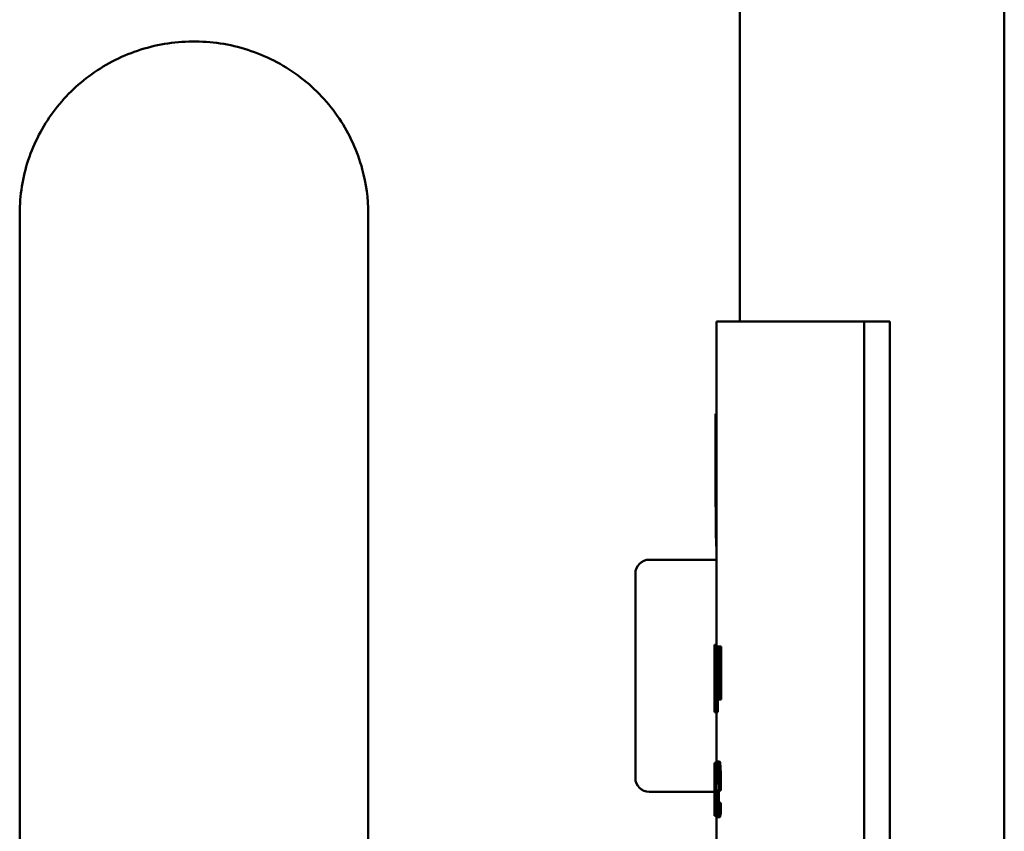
# Model space of a CAD drawing. Header units: millimetres. Extents: x 0 to 2100, y 0 to 1485.
# Tile 19 of 28: x 1514 to 1556, y 1075 to 1110. Entities that reach past the tile are written whole.
import ezdxf

# ---------------------------------------------------------------- set-up
doc = ezdxf.new("R2010")
doc.units = ezdxf.units.MM
doc.header["$LTSCALE"] = 5
doc.layers.add('Видимый контур (ГОСТ)', color=7, linetype='Continuous', lineweight=50)

msp = doc.modelspace()

# ---------------------------------------------------------------- linework, layer by layer
at = {"layer": 'Видимый контур (ГОСТ)'}
for p, q in [((1544.652, 1097.283), (1544.652, 1124.505)), ((1556.033, 953.505), (1556.033, 1124.505)), ((1513.652, 1064.657), (1513.652, 1101.938)), ((1528.652, 1067.916), (1528.652, 1101.938)), ((1543.652, 1097.283), (1550.006, 1097.283)), ((1543.652, 1083.294), (1543.652, 1097.283)), ((1550.006, 1062.283), (1550.006, 1097.283)), ((1550.006, 1097.283), (1551.101, 1097.283)), ((1551.101, 1097.283), (1551.101, 1062.283)), ((1543.609, 1089.497), (1543.609, 1093.303)), ((1543.609, 1093.303), (1543.652, 1093.303)), ((1540.752, 1087.027), (1543.652, 1087.027)), ((1540.152, 1077.627), (1540.152, 1086.427)), ((1543.557, 1083.359), (1543.652, 1083.359)), ((1543.558, 1083.294), (1543.588, 1083.294)), ((1543.588, 1081.336), (1543.588, 1083.294)), ((1543.588, 1083.294), (1543.61, 1083.294)), ((1543.61, 1083.294), (1543.626, 1083.294)), ((1543.61, 1083.294), (1543.61, 1081.007)), ((1543.626, 1082.403), (1543.626, 1083.294)), ((1543.626, 1083.294), (1543.713, 1083.294)), ((1543.713, 1083.294), (1543.713, 1081.007)), ((1543.713, 1083.294), (1543.739, 1083.294)), ((1543.739, 1081.007), (1543.739, 1083.294)), ((1543.739, 1083.294), (1543.84, 1083.294)), ((1543.84, 1083.294), (1543.84, 1081.007)), ((1543.552, 1081.383), (1543.552, 1082.916)), ((1543.577, 1082.971), (1543.563, 1082.971)), ((1543.577, 1082.971), (1543.577, 1081.336)), ((1543.626, 1082.403), (1543.644, 1082.403)), ((1543.626, 1081.313), (1543.626, 1082.091)), ((1543.637, 1082.091), (1543.626, 1082.091)), ((1543.644, 1082.403), (1543.713, 1082.403)), ((1543.553, 1081.336), (1543.554, 1081.336)), ((1543.553, 1081.336), (1543.553, 1080.459)), ((1543.557, 1081.336), (1543.577, 1081.336)), ((1543.588, 1081.336), (1543.596, 1081.336)), ((1543.596, 1080.459), (1543.596, 1081.336)), ((1543.596, 1081.336), (1543.61, 1081.336)), ((1543.626, 1081.313), (1543.637, 1081.313)), ((1543.555, 1080.459), (1543.555, 1081.012)), ((1543.584, 1081.012), (1543.555, 1081.012)), ((1543.584, 1081.012), (1543.584, 1080.459)), ((1543.644, 1081.007), (1543.61, 1081.007)), ((1543.644, 1081.007), (1543.713, 1081.007)), ((1543.696, 1081.007), (1543.696, 1080.459)), ((1543.739, 1081.007), (1543.713, 1081.007)), ((1543.739, 1081.007), (1543.84, 1081.007)), ((1543.555, 1080.459), (1543.553, 1080.459)), ((1543.555, 1080.459), (1543.584, 1080.459)), ((1543.596, 1080.459), (1543.584, 1080.459)), ((1543.596, 1080.459), (1543.696, 1080.459)), ((1543.652, 1078.276), (1543.652, 1080.459)), ((1543.552, 1075.989), (1543.552, 1078.276)), ((1543.552, 1078.276), (1543.554, 1078.276)), ((1543.554, 1078.276), (1543.557, 1078.276)), ((1543.554, 1078.276), (1543.554, 1075.989)), ((1543.557, 1077.384), (1543.557, 1078.276)), ((1543.557, 1078.276), (1543.592, 1078.276)), ((1543.592, 1078.276), (1543.592, 1075.989)), ((1543.592, 1078.276), (1543.606, 1078.276)), ((1543.606, 1075.989), (1543.606, 1078.276)), ((1543.606, 1078.276), (1543.654, 1078.276)), ((1543.675, 1078.34), (1543.776, 1078.34)), ((1543.649, 1077.844), (1543.7, 1077.844)), ((1543.557, 1077.384), (1543.563, 1077.384)), ((1543.563, 1077.384), (1543.592, 1077.384)), ((1543.64, 1077.387), (1543.709, 1077.387)), ((1540.752, 1077.027), (1543.552, 1077.027)), ((1543.557, 1076.295), (1543.557, 1077.073)), ((1543.56, 1077.073), (1543.557, 1077.073)), ((1543.734, 1077.093), (1543.64, 1077.093)), ((1543.734, 1077.093), (1543.734, 1077.303)), ((1543.734, 1077.093), (1543.834, 1077.093)), ((1543.834, 1077.303), (1543.834, 1077.093)), ((1543.73, 1076.549), (1543.731, 1076.549)), ((1543.731, 1076.129), (1543.731, 1076.549)), ((1543.731, 1076.549), (1543.831, 1076.549)), ((1543.831, 1076.549), (1543.831, 1076.129)), ((1543.557, 1076.295), (1543.56, 1076.295)), ((1543.731, 1076.129), (1543.831, 1076.129)), ((1543.552, 1075.989), (1543.554, 1075.989)), ((1543.562, 1075.989), (1543.554, 1075.989)), ((1543.562, 1075.989), (1543.592, 1075.989)), ((1543.606, 1075.989), (1543.592, 1075.989)), ((1543.606, 1075.989), (1543.658, 1075.989)), ((1543.652, 1074.082), (1543.652, 1075.989)), ((1543.681, 1075.937), (1543.781, 1075.937))]:
    msp.add_line(p, q, dxfattribs=at)
for centre, start, end in [((1540.752, 1086.427), 90, 180), ((1540.752, 1077.627), 180, 270)]:
    msp.add_arc(centre, 0.6, start, end, dxfattribs=at)
for points, knots in [([(1513.652, 1101.938), (1513.652, 1102.721), (1513.779, 1103.503), (1514.27, 1104.986), (1514.635, 1105.684), (1515.561, 1106.939), (1516.126, 1107.491), (1517.402, 1108.404), (1518.117, 1108.758), (1519.63, 1109.237), (1520.43, 1109.355), (1522.037, 1109.339), (1522.844, 1109.201), (1524.377, 1108.675), (1525.104, 1108.289), (1526.39, 1107.3), (1526.954, 1106.704), (1527.85, 1105.365), (1528.188, 1104.627), (1528.566, 1103.229), (1528.652, 1102.583), (1528.652, 1101.938)], [3.141593, 3.141593, 3.141593, 3.141593, 3.442945, 3.442945, 3.74773, 3.74773, 4.061675, 4.061675, 4.38743, 4.38743, 4.723175, 4.723175, 5.062716, 5.062716, 5.397869, 5.397869, 5.722338, 5.722338, 6.034677, 6.034677, 6.283185, 6.283185, 6.283185, 6.283185]), ([(1543.634, 1087.638), (1543.629, 1087.741), (1543.625, 1087.857), (1543.617, 1088.166), (1543.615, 1088.329), (1543.61, 1088.751), (1543.609, 1089.138), (1543.609, 1089.497)], [-0.1480397, -0.1480397, -0.1480397, -0.1480397, -0.1313131, -0.1313131, -0.1077754, -0.1077754, 0, 0, 0, 0]), ([(1543.552, 1082.151), (1543.552, 1082.263), (1543.552, 1082.377), (1543.552, 1082.586), (1543.552, 1082.683), (1543.552, 1082.917), (1543.552, 1083.017), (1543.552, 1083.176), (1543.553, 1083.24), (1543.554, 1083.337), (1543.555, 1083.359), (1543.557, 1083.359)], [-0.1535717, -0.1535717, -0.1535717, -0.1535717, -0.1301054, -0.1301054, -0.1093911, -0.1093911, -0.0771439, -0.0771439, -0.0417691, -0.0417691, 0, 0, 0, 0]), ([(1543.558, 1083.294), (1543.558, 1082.747), (1543.557, 1082.348), (1543.555, 1081.812), (1543.554, 1081.553), (1543.554, 1081.336)], [-0.166626, -0.166626, -0.166626, -0.166626, -0.0763131, -0.0763131, 0, 0, 0, 0]), ([(1543.557, 1081.336), (1543.558, 1081.547), (1543.56, 1081.797), (1543.561, 1082.203), (1543.563, 1082.51), (1543.563, 1082.971)], [-0.338127, -0.338127, -0.338127, -0.338127, -0.1383438, -0.1383438, 0, 0, 0, 0]), ([(1543.553, 1081.072), (1543.552, 1081.115), (1543.552, 1081.168), (1543.552, 1081.305), (1543.552, 1081.411), (1543.552, 1081.752), (1543.552, 1081.955), (1543.552, 1082.151)], [-0.153261, -0.153261, -0.153261, -0.153261, -0.109436, -0.109436, -0.058827, -0.058827, 0, 0, 0, 0]), ([(1543.637, 1082.091), (1543.643, 1082.091), (1543.649, 1082.096), (1543.658, 1082.068), (1543.661, 1082.049), (1543.664, 1082.02)], [-0.05202105, -0.05202105, -0.05202105, -0.05202105, -0.01715521, -0.01715521, 0, 0, 0, 0]), ([(1543.681, 1082.245), (1543.679, 1082.277), (1543.676, 1082.306), (1543.669, 1082.36), (1543.666, 1082.371), (1543.659, 1082.397), (1543.651, 1082.403), (1543.644, 1082.403)], [-0.0555489, -0.0555489, -0.0555489, -0.0555489, -0.04934973, -0.04934973, -0.04098935, -0.04098935, 0, 0, 0, 0]), ([(1543.664, 1082.02), (1543.665, 1082.003), (1543.666, 1081.983), (1543.669, 1081.93), (1543.67, 1081.902), (1543.672, 1081.826), (1543.672, 1081.767), (1543.672, 1081.709)], [-0.03082294, -0.03082294, -0.03082294, -0.03082294, -0.02473301, -0.02473301, -0.01759742, -0.01759742, 0, 0, 0, 0]), ([(1543.696, 1081.716), (1543.696, 1081.783), (1543.695, 1081.851), (1543.694, 1081.967), (1543.692, 1082.03), (1543.688, 1082.151), (1543.685, 1082.202), (1543.681, 1082.245)], [-0.06962634, -0.06962634, -0.06962634, -0.06962634, -0.04264562, -0.04264562, -0.02145647, -0.02145647, 0, 0, 0, 0]), ([(1543.672, 1081.709), (1543.672, 1081.668), (1543.672, 1081.627), (1543.671, 1081.554), (1543.67, 1081.525), (1543.667, 1081.456), (1543.665, 1081.424), (1543.663, 1081.397)], [-0.03696746, -0.03696746, -0.03696746, -0.03696746, -0.02484725, -0.02484725, -0.01443045, -0.01443045, 0, 0, 0, 0]), ([(1543.681, 1081.195), (1543.683, 1081.227), (1543.686, 1081.264), (1543.69, 1081.355), (1543.692, 1081.406), (1543.695, 1081.535), (1543.696, 1081.625), (1543.696, 1081.716)], [-0.05501191, -0.05501191, -0.05501191, -0.05501191, -0.04210791, -0.04210791, -0.02743346, -0.02743346, 0, 0, 0, 0]), ([(1543.663, 1081.397), (1543.659, 1081.353), (1543.655, 1081.337), (1543.648, 1081.317), (1543.642, 1081.313), (1543.637, 1081.313)], [-0.04832363, -0.04832363, -0.04832363, -0.04832363, -0.0324925, -0.0324925, 0, 0, 0, 0]), ([(1543.644, 1081.007), (1543.654, 1081.007), (1543.661, 1081.032), (1543.67, 1081.08), (1543.676, 1081.129), (1543.681, 1081.195)], [-0.05292755, -0.05292755, -0.05292755, -0.05292755, -0.03285753, -0.03285753, 0, 0, 0, 0]), ([(1543.675, 1078.34), (1543.671, 1078.34), (1543.667, 1078.334), (1543.659, 1078.307), (1543.656, 1078.287), (1543.646, 1078.21), (1543.641, 1078.138), (1543.633, 1077.973), (1543.629, 1077.86), (1543.623, 1077.509), (1543.622, 1077.313), (1543.622, 1077.12)], [-0.2580245, -0.2580245, -0.2580245, -0.2580245, -0.2183073, -0.2183073, -0.1809566, -0.1809566, -0.1133125, -0.1133125, -0.0580216, -0.0580216, 0, 0, 0, 0]), ([(1543.717, 1078.086), (1543.714, 1078.129), (1543.711, 1078.167), (1543.704, 1078.241), (1543.7, 1078.265), (1543.691, 1078.323), (1543.683, 1078.34), (1543.675, 1078.34)], [-0.05900714, -0.05900714, -0.05900714, -0.05900714, -0.04995249, -0.04995249, -0.03839961, -0.03839961, 0, 0, 0, 0]), ([(1543.776, 1078.34), (1543.782, 1078.34), (1543.789, 1078.326), (1543.8, 1078.27), (1543.804, 1078.244), (1543.811, 1078.175), (1543.814, 1078.133), (1543.817, 1078.086)], [0, 0, 0, 0, 0.03478148, 0.03478148, 0.05420653, 0.05420653, 0.07378206, 0.07378206, 0.07378206, 0.07378206]), ([(1543.64, 1077.387), (1543.64, 1077.504), (1543.642, 1077.585), (1543.644, 1077.718), (1543.646, 1077.785), (1543.649, 1077.844)], [-0.04296881, -0.04296881, -0.04296881, -0.04296881, -0.02441917, -0.02441917, 0, 0, 0, 0]), ([(1543.649, 1077.844), (1543.654, 1077.925), (1543.658, 1077.962), (1543.664, 1078.013), (1543.669, 1078.024), (1543.674, 1078.024)], [-0.03991785, -0.03991785, -0.03991785, -0.03991785, -0.02605885, -0.02605885, 0, 0, 0, 0]), ([(1543.674, 1078.024), (1543.677, 1078.024), (1543.681, 1078.019), (1543.686, 1077.999), (1543.689, 1077.985), (1543.695, 1077.927), (1543.698, 1077.891), (1543.7, 1077.846)], [-0.06459033, -0.06459033, -0.06459033, -0.06459033, -0.03493957, -0.03493957, -0.0169544, -0.0169544, 0, 0, 0, 0]), ([(1543.7, 1077.846), (1543.702, 1077.82), (1543.703, 1077.791), (1543.705, 1077.727), (1543.706, 1077.692), (1543.707, 1077.601), (1543.708, 1077.517), (1543.709, 1077.387)], [-0.08848753, -0.08848753, -0.08848753, -0.08848753, -0.06495142, -0.06495142, -0.03920077, -0.03920077, 0, 0, 0, 0]), ([(1543.734, 1077.303), (1543.734, 1077.563), (1543.731, 1077.718), (1543.725, 1077.918), (1543.722, 1078.008), (1543.717, 1078.086)], [-0.0649272, -0.0649272, -0.0649272, -0.0649272, -0.03199343, -0.03199343, 0, 0, 0, 0]), ([(1543.817, 1078.086), (1543.822, 1078.007), (1543.826, 1077.916), (1543.831, 1077.717), (1543.834, 1077.562), (1543.834, 1077.303)], [0, 0, 0, 0, 0.03242271, 0.03242271, 0.06452008, 0.06452008, 0.06452008, 0.06452008]), ([(1543.577, 1077.226), (1543.576, 1077.259), (1543.575, 1077.288), (1543.572, 1077.342), (1543.571, 1077.353), (1543.568, 1077.379), (1543.565, 1077.384), (1543.563, 1077.384)], [-0.05549468, -0.05549468, -0.05549468, -0.05549468, -0.04930088, -0.04930088, -0.0409485, -0.0409485, 0, 0, 0, 0]), ([(1543.56, 1077.073), (1543.562, 1077.073), (1543.564, 1077.077), (1543.567, 1077.049), (1543.569, 1077.031), (1543.57, 1077.001)], [-0.0519638, -0.0519638, -0.0519638, -0.0519638, -0.01712517, -0.01712517, 0, 0, 0, 0]), ([(1543.57, 1077.001), (1543.57, 1076.985), (1543.571, 1076.964), (1543.572, 1076.911), (1543.572, 1076.884), (1543.573, 1076.808), (1543.573, 1076.749), (1543.573, 1076.69)], [-0.03076809, -0.03076809, -0.03076809, -0.03076809, -0.02471607, -0.02471607, -0.01761484, -0.01761484, 0, 0, 0, 0]), ([(1543.584, 1076.698), (1543.584, 1076.765), (1543.584, 1076.832), (1543.583, 1076.949), (1543.582, 1077.011), (1543.58, 1077.133), (1543.579, 1077.184), (1543.577, 1077.226)], [-0.06959635, -0.06959635, -0.06959635, -0.06959635, -0.04262418, -0.04262418, -0.02144353, -0.02144353, 0, 0, 0, 0]), ([(1543.622, 1077.12), (1543.622, 1077.014), (1543.622, 1076.906), (1543.624, 1076.709), (1543.625, 1076.618), (1543.629, 1076.417), (1543.632, 1076.315), (1543.641, 1076.139), (1543.646, 1076.071), (1543.661, 1075.96), (1543.671, 1075.937), (1543.681, 1075.937)], [-0.1886942, -0.1886942, -0.1886942, -0.1886942, -0.1568736, -0.1568736, -0.1285312, -0.1285312, -0.0910673, -0.0910673, -0.0525273, -0.0525273, 0, 0, 0, 0]), ([(1543.681, 1076.273), (1543.677, 1076.273), (1543.673, 1076.278), (1543.667, 1076.3), (1543.664, 1076.316), (1543.657, 1076.373), (1543.653, 1076.421), (1543.648, 1076.525), (1543.645, 1076.595), (1543.641, 1076.829), (1543.64, 1076.963), (1543.64, 1077.093)], [-0.2014657, -0.2014657, -0.2014657, -0.2014657, -0.1627309, -0.1627309, -0.1275189, -0.1275189, -0.0747571, -0.0747571, -0.0390197, -0.0390197, 0, 0, 0, 0]), ([(1543.74, 1077.093), (1543.74, 1076.962), (1543.741, 1076.827), (1543.744, 1076.64), (1543.746, 1076.589), (1543.747, 1076.549)], [0, 0, 0, 0, 0.03923715, 0.03923715, 0.06009557, 0.06009557, 0.06009557, 0.06009557]), ([(1543.573, 1076.69), (1543.573, 1076.65), (1543.573, 1076.608), (1543.573, 1076.536), (1543.572, 1076.506), (1543.571, 1076.438), (1543.57, 1076.406), (1543.57, 1076.379)], [-0.03695687, -0.03695687, -0.03695687, -0.03695687, -0.02483718, -0.02483718, -0.01442374, -0.01442374, 0, 0, 0, 0]), ([(1543.577, 1076.176), (1543.578, 1076.208), (1543.579, 1076.245), (1543.581, 1076.336), (1543.582, 1076.387), (1543.583, 1076.517), (1543.584, 1076.606), (1543.584, 1076.698)], [-0.05480927, -0.05480927, -0.05480927, -0.05480927, -0.04204031, -0.04204031, -0.02746325, -0.02746325, 0, 0, 0, 0]), ([(1543.73, 1076.549), (1543.727, 1076.512), (1543.723, 1076.481), (1543.718, 1076.433), (1543.714, 1076.401), (1543.71, 1076.374)], [-0.02768042, -0.02768042, -0.02768042, -0.02768042, -0.0192359, -0.0192359, 0, 0, 0, 0]), ([(1543.57, 1076.379), (1543.568, 1076.343), (1543.567, 1076.323), (1543.565, 1076.305), (1543.563, 1076.295), (1543.56, 1076.295)], [-0.130931, -0.130931, -0.130931, -0.130931, -0.054297, -0.054297, 0, 0, 0, 0]), ([(1543.562, 1075.989), (1543.566, 1075.989), (1543.569, 1076.014), (1543.572, 1076.062), (1543.575, 1076.111), (1543.577, 1076.176)], [-0.05287602, -0.05287602, -0.05287602, -0.05287602, -0.03282306, -0.03282306, 0, 0, 0, 0]), ([(1543.71, 1076.374), (1543.703, 1076.33), (1543.698, 1076.308), (1543.691, 1076.282), (1543.686, 1076.273), (1543.681, 1076.273)], [-0.03471099, -0.03471099, -0.03471099, -0.03471099, -0.02519423, -0.02519423, 0, 0, 0, 0]), ([(1543.708, 1076.001), (1543.713, 1076.023), (1543.718, 1076.052), (1543.723, 1076.084), (1543.728, 1076.108), (1543.731, 1076.129)], [-0.02584616, -0.02584616, -0.02584616, -0.02584616, -0.01720683, -0.01720683, 0, 0, 0, 0]), ([(1543.831, 1076.129), (1543.828, 1076.109), (1543.824, 1076.085), (1543.818, 1076.053), (1543.813, 1076.023), (1543.808, 1076.001)], [0, 0, 0, 0, 0.01667479, 0.01667479, 0.02687988, 0.02687988, 0.02687988, 0.02687988]), ([(1543.681, 1075.937), (1543.689, 1075.937), (1543.693, 1075.948), (1543.699, 1075.965), (1543.703, 1075.982), (1543.708, 1076.001)], [-0.02878927, -0.02878927, -0.02878927, -0.02878927, -0.02055949, -0.02055949, 0, 0, 0, 0]), ([(1543.808, 1076.001), (1543.804, 1075.983), (1543.8, 1075.966), (1543.794, 1075.948), (1543.789, 1075.937), (1543.781, 1075.937)], [0, 0, 0, 0, 0.01976629, 0.01976629, 0.02997616, 0.02997616, 0.02997616, 0.02997616])]:
    msp.add_open_spline(points, degree=3, knots=knots, dxfattribs=at)
msp.add_open_spline([(1543.652, 1087.358), (1543.645, 1087.435), (1543.639, 1087.529), (1543.634, 1087.638)], degree=3, dxfattribs=at)

doc.saveas('drawing.dxf')
